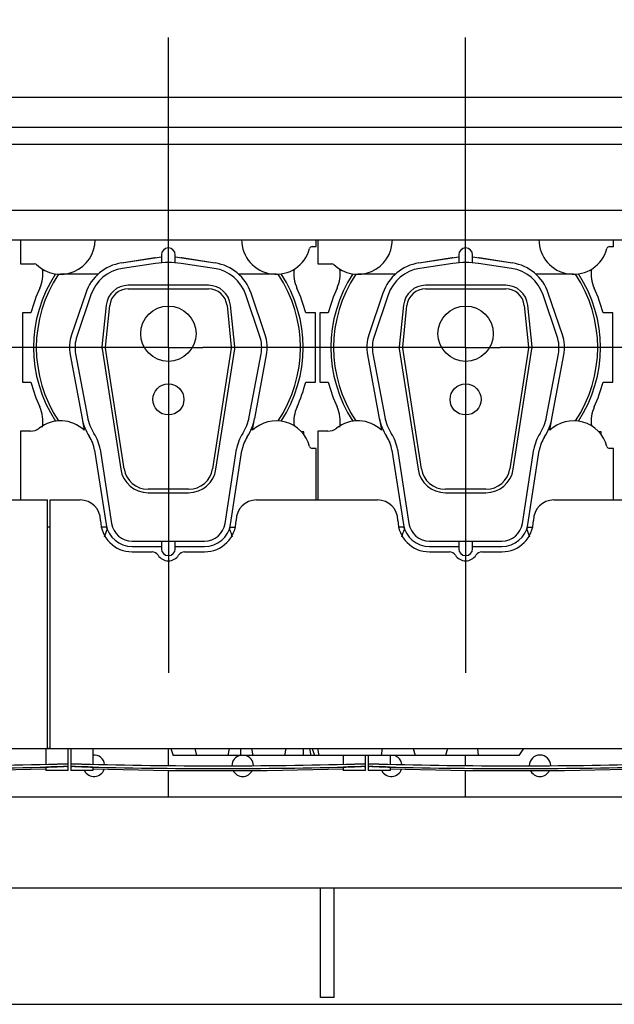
# Model space of a CAD drawing. Header units: millimetres. Extents: x 0 to 1189, y 0 to 841.
# Tile 8 of 135: x 260 to 295, y 52 to 109. Entities that reach past the tile are written whole.
import ezdxf
from ezdxf.enums import TextEntityAlignment as Align

# ---------------------------------------------------------------- set-up
doc = ezdxf.new("R2010")
doc.units = ezdxf.units.MM
doc.header["$LTSCALE"] = 65.395
doc.linetypes.add('CENTER', pattern=[0.6, 0.375, -0.075, 0.075, -0.075])
doc.layers.get('0').update_dxf_attribs({"linetype": 'CONTINUOUS'})
for name, color, linetype in [('25007_030000_IMO-2_SKL_PBL2741', 7, 'CONTINUOUS'), ('25007_030000_IMO-2_SKL_PBL2742', 7, 'CONTINUOUS'), ('25007_210700_21_SIMPLE1_A_ABL2706', 7, 'CONTINUOUS'), ('25007_210700_21_SIMPLE1_A_ABL2708', 7, 'CONTINUOUS'), ('25007_210700_21_SIMPLE1_T1_A_PBL2713', 7, 'CONTINUOUS'), ('25007_210700_21_SIMPLE1_T1_A_PBL2714', 7, 'CONTINUOUS'), ('25007_210700_21_SIMPLE1_T2_A_PBL2707', 7, 'CONTINUOUS'), ('25007_210700_21_SIMPLE1_T2_A_PBL2709', 7, 'CONTINUOUS'), ('25097_000000_IMO-2_SKL_PBL2619', 7, 'CONTINUOUS'), ('25097_000000_IMO-2_SKL_PBL2620', 7, 'CONTINUOUS'), ('25097_000000_IMO-2_SKL_PBL2622', 7, 'CONTINUOUS'), ('25097_000000_IMO-2_SKL_PBL2623', 7, 'CONTINUOUS'), ('25097_000000_IMO-2_SKL_PBL2625', 7, 'CONTINUOUS'), ('25097_000000_IMO-2_SKL_PBL2628', 7, 'CONTINUOUS'), ('25097_000000_IMO-2_SKL_PBL2630', 7, 'CONTINUOUS'), ('25097_000000_IMO-2_SKL_PBL2633', 7, 'CONTINUOUS'), ('25097_000000_TLKGS_MARKETING_ABL2595', 7, 'CONTINUOUS'), ('25097_000000_TRENNSTELLEN_TLKGS_PBL2621', 7, 'CONTINUOUS'), ('25097_030000_TLKGS_V_ABL2608', 7, 'CONTINUOUS'), ('25097_100000_TLKGS_V_ABL2609', 7, 'CONTINUOUS'), ('25097_111000_21_SIMPLE1_A_ABL2610', 7, 'CONTINUOUS'), ('25097_111000_21_SIMPLE1_T1_A_PBL2611', 7, 'CONTINUOUS'), ('25097_111000_21_SIMPLE1_T2_A_PBL2727', 7, 'CONTINUOUS'), ('25097_111000_21_SIMPLE1_T2_A_PBL2728', 7, 'CONTINUOUS'), ('25097_111200_24_SIMPLE1_T3_X_PBL2638', 7, 'CONTINUOUS'), ('25097_111200_24_SIMPLE1_T3_X_PBL2649', 7, 'CONTINUOUS'), ('25097_111200_24_SIMPLE1_T3_X_PBL2650', 7, 'CONTINUOUS'), ('25097_111200_24_SIMPLE1_X_ABL2624', 7, 'CONTINUOUS'), ('25097_171000_21_SIMPLE1_A_ABL2618', 7, 'CONTINUOUS'), ('25097_171000_21_SIMPLE1_T1_A_PBL2643', 7, 'CONTINUOUS'), ('25097_171000_21_SIMPLE1_T2_A_PBL2687', 7, 'CONTINUOUS'), ('25097_200000_TLKGS_V_ABL2644', 7, 'CONTINUOUS'), ('25097_700000_TLKGS_V_ABL2626', 7, 'CONTINUOUS'), ('25097_727000_27_SIMPLE1_B_ABL2629', 7, 'CONTINUOUS'), ('25097_727000_27_SIMPLE1_T1_B_PBL2642', 7, 'CONTINUOUS'), ('25097_727200_01_SIMPLE1_X_ABL2627', 7, 'CONTINUOUS'), ('25097_800000_TLKGS_V_ABL2631', 7, 'CONTINUOUS'), ('25097_832000_02_SIMPLE1_C_ABL2632', 7, 'CONTINUOUS'), ('9M25C_GENSET_STD_GRUNDRAHMEN_ABL2591', 7, 'CONTINUOUS'), ('9M25C_GENSET_STD_GRUNDRAHMEN_T1_PBL2592', 7, 'CONTINUOUS'), ('oben_13_VBL2590', 7, 'CONTINUOUS')]:
    doc.layers.add(name, color=color, linetype=linetype)
doc.styles.get("Standard").update_dxf_attribs({"font": 'txt', "width": 0.6})
doc.dimstyles.new('DIMSTYLE_2', dxfattribs={"dimtxt": 3.5, "dimasz": 3.5, "dimexe": 1.8, "dimexo": 0, "dimgap": 0.875, "dimtad": 1, "dimdec": 0, "dimlfac": 25, "dimdsep": 46, "dimtxsty": 'Standard', "dimblk": '_FILLED', "dimblk1": '_FILLED', "dimblk2": '_FILLED', "dimcen": 0.09, "dimadec": 0, "dimazin": 0, "dimtp": 2, "dimtm": 2, "dimtfac": 1, "dimtdec": 0, "dimtofl": 0, "dimtmove": 0, "dimatfit": 3, "dimldrblk": '_FILLED', "dimfxl": 1, "dimtolj": 1, "dimarcsym": 0})

# ---------------------------------------------------------------- blocks, each defined once
blk = doc.blocks.new('_FILLED')
at = {"color": 0, "linetype": 'ByBlock'}
blk.add_solid([(0, 0), (-1, 0.167), (-1, -0.167)], dxfattribs=at)
blk = doc.blocks.new('*D7')
at = {"color": 2, "linetype": 'Continuous'}
for p, q in [((43, 128), (43, 152.84)), ((423.678, 106.897), (423.678, 152.84)), ((43, 151.04), (233.339, 151.04)), ((423.678, 151.04), (233.339, 151.04))]:
    blk.add_line(p, q, dxfattribs=at)
at = {"color": 2, "linetype": 'Continuous', "xscale": 3.5, "yscale": 3.5, "zscale": 3.5, "rotation": 180}
blk.add_blockref('_FILLED', (43, 151.04), dxfattribs=at)
at = {"color": 2, "linetype": 'Continuous', "xscale": 3.5, "yscale": 3.5, "zscale": 3.5}
blk.add_blockref('_FILLED', (423.678, 151.04), dxfattribs=at)
at = {"color": 2, "linetype": 'Continuous', "width": 0.619048}
blk.add_text('9517', height=3.5, dxfattribs=at).set_placement((233.339, 151.915), align=Align.CENTER)
blk = doc.blocks.new('9M25C_GENSET_STD_GRUNDRAHMEN_T1_PBL2592', base_point=(205.5, 90))
at = {"layer": '9M25C_GENSET_STD_GRUNDRAHMEN_T1_PBL2592', "color": 7, "linetype": 'Continuous'}
for p, q in [((222.854, 58.742), (348, 58.742)), ((277.6, 52.4), (277.6, 58.742)), ((278.4, 52.4), (278.4, 58.742)), ((43, 52), (368, 52)), ((278.4, 52.4), (277.6, 52.4))]:
    blk.add_line(p, q, dxfattribs=at)
blk = doc.blocks.new('25097_000000_IMO-2_SKL_PBL2623', base_point=(271.66, 89.15))
at = {"layer": '25097_000000_IMO-2_SKL_PBL2623', "color": 40, "linetype": 'Continuous'}
for p, q in [((261.8, 66.8), (261.96, 66.8)), ((188.14, 64), (348.72, 64))]:
    blk.add_line(p, q, dxfattribs=at)
blk = doc.blocks.new('9M25C_GENSET_STD_GRUNDRAHMEN_ABL2591', base_point=(205.5, 90))
at = {"layer": '25097_000000_IMO-2_SKL_PBL2623'}
blk.add_blockref('25097_000000_IMO-2_SKL_PBL2623', (271.66, 89.15), dxfattribs=at)
at = {"layer": '9M25C_GENSET_STD_GRUNDRAHMEN_T1_PBL2592'}
blk.add_blockref('9M25C_GENSET_STD_GRUNDRAHMEN_T1_PBL2592', (205.5, 90), dxfattribs=at)
blk = doc.blocks.new('25097_111000_21_SIMPLE1_T1_A_PBL2611', base_point=(271.3, 89.15))
at = {"layer": '25097_111000_21_SIMPLE1_T1_A_PBL2611', "color": 7, "linetype": 'Continuous'}
for p, q in [((261.96, 66.8), (261.8, 66.8)), ((188.14, 64), (348.72, 64))]:
    blk.add_line(p, q, dxfattribs=at)
for centre, start, end in [((264.5, 65.8), 7.1457, 95.5594), ((273.1, 65.8), 104.556, 179.5177), ((273.1, 65.8), 1.2276, 75.444), ((281.7, 65.8), 7.1457, 75.444), ((290.3, 65.8), 1.2276, 179.5177), ((264.5, 65.8), 206.8902, 341.536), ((273.1, 65.8), 205.4819, 334.518), ((281.7, 65.8), 206.8902, 341.536), ((290.3, 65.8), 205.4819, 334.518)]:
    blk.add_arc(centre, 0.62, start, end, dxfattribs=at)
blk = doc.blocks.new('25097_000000_IMO-2_SKL_PBL2620', base_point=(271.66, 89.15))
at = {"layer": '25097_000000_IMO-2_SKL_PBL2620', "color": 40, "linetype": 'Continuous'}
for p, q in [((261.8, 66.8), (261.96, 66.8)), ((188.14, 64), (348.72, 64))]:
    blk.add_line(p, q, dxfattribs=at)
blk = doc.blocks.new('25097_111000_21_SIMPLE1_T2_A_PBL2727', base_point=(286.04, 89.745))
at = {"layer": '25097_111000_21_SIMPLE1_T2_A_PBL2727', "color": 7, "linetype": 'Continuous'}
for p, q in [((278.051, 92), (277.56, 92)), ((277.56, 92), (277.56, 88)), ((294.52, 92), (293.949, 92)), ((294.52, 88), (294.52, 92)), ((277.56, 88), (278.051, 88)), ((293.949, 88), (294.52, 88)), ((293.84, 85.12), (293.7, 85.12)), ((293.84, 84.95), (293.84, 85.12))]:
    blk.add_line(p, q, dxfattribs=at)
for centre, radius, start, end in [((276.742, 94.278), 2.002, 335.2009, 7.4897), ((295.259, 94.279), 2.004, 172.6385, 204.8049), ((286, 90), 8.196, 155.2009, 165.8767), ((286, 90), 8.196, 14.1233, 24.8049), ((286, 90), 8.196, 194.1233, 204.8044), ((286, 90), 8.196, 335.2611, 345.8767), ((276.741, 85.721), 2.004, 350.8527, 24.8044), ((295.278, 85.725), 2.019, 155.2593, 187.4518)]:
    blk.add_arc(centre, radius, start, end, dxfattribs=at)
blk = doc.blocks.new('25097_111000_21_SIMPLE1_T2_A_PBL2728', base_point=(268.84, 89.745))
at = {"layer": '25097_111000_21_SIMPLE1_T2_A_PBL2728', "color": 7, "linetype": 'Continuous'}
for p, q in [((260.851, 92), (260.36, 92)), ((260.36, 92), (260.36, 88)), ((277.32, 92), (276.749, 92)), ((277.32, 88), (277.32, 92)), ((260.36, 88), (260.851, 88)), ((276.749, 88), (277.32, 88)), ((276.64, 85.12), (276.5, 85.12)), ((276.64, 84.95), (276.64, 85.12))]:
    blk.add_line(p, q, dxfattribs=at)
for centre, radius, start, end in [((259.542, 94.278), 2.002, 335.2009, 7.4897), ((278.059, 94.279), 2.004, 172.6385, 204.8049), ((268.8, 90), 8.196, 155.2009, 165.8767), ((268.8, 90), 8.196, 14.1233, 24.8049), ((268.8, 90), 8.196, 194.1233, 204.8044), ((268.8, 90), 8.196, 335.2611, 345.8767), ((259.541, 85.721), 2.004, 350.8527, 24.8044), ((278.078, 85.725), 2.019, 155.2593, 187.4518)]:
    blk.add_arc(centre, radius, start, end, dxfattribs=at)
blk = doc.blocks.new('25097_111000_21_SIMPLE1_A_ABL2610', base_point=(271.3, 89.15))
at = {"layer": '25097_000000_IMO-2_SKL_PBL2620'}
blk.add_blockref('25097_000000_IMO-2_SKL_PBL2620', (271.66, 89.15), dxfattribs=at)
at = {"layer": '25097_111000_21_SIMPLE1_T1_A_PBL2611'}
blk.add_blockref('25097_111000_21_SIMPLE1_T1_A_PBL2611', (271.3, 89.15), dxfattribs=at)
at = {"layer": '25097_111000_21_SIMPLE1_T2_A_PBL2727'}
blk.add_blockref('25097_111000_21_SIMPLE1_T2_A_PBL2727', (286.04, 89.745), dxfattribs=at)
at = {"layer": '25097_111000_21_SIMPLE1_T2_A_PBL2728'}
blk.add_blockref('25097_111000_21_SIMPLE1_T2_A_PBL2728', (268.84, 89.745), dxfattribs=at)
blk = doc.blocks.new('25097_000000_IMO-2_SKL_PBL2619', base_point=(271.66, 89.15))
at = {"layer": '25097_000000_IMO-2_SKL_PBL2619', "color": 40, "linetype": 'Continuous'}
for p, q in [((261.8, 66.8), (261.96, 66.8)), ((188.14, 64), (348.72, 64))]:
    blk.add_line(p, q, dxfattribs=at)
blk = doc.blocks.new('25097_171000_21_SIMPLE1_T1_A_PBL2643', base_point=(270.5, 76.01))
at = {"layer": '25097_171000_21_SIMPLE1_T1_A_PBL2643', "color": 7, "linetype": 'Continuous'}
for p, q in [((256.7, 81.18), (261.8, 81.18)), ((261.8, 66.8), (261.8, 81.18)), ((261.96, 81.18), (263.7, 81.18)), ((261.96, 66.8), (261.96, 81.18)), ((273.9, 81.18), (280.9, 81.18)), ((291.1, 81.18), (296.2, 81.18)), ((266.7, 78.18), (267.865, 78.18)), ((269.735, 78.18), (270.9, 78.18)), ((283.9, 78.18), (285.065, 78.18)), ((286.935, 78.18), (288.1, 78.18)), ((227.56, 66.8), (261.8, 66.8)), ((261.96, 66.8), (296.2, 66.8))]:
    blk.add_line(p, q, dxfattribs=at)
for centre, radius, start, end in [((263.7, 80), 1.18, 0, 90), ((273.9, 80), 1.18, 90, 180), ((280.9, 80), 1.18, 0, 90), ((291.1, 80), 1.18, 90, 180), ((266.7, 80), 1.82, 180, 270), ((270.9, 80), 1.82, 270, 360), ((283.9, 80), 1.82, 180, 270), ((288.1, 80), 1.82, 270, 360), ((267.865, 77.78), 0.4, 31.8214, 90), ((269.735, 77.78), 0.4, 90, 148.1786), ((285.065, 77.78), 0.4, 31.8214, 90), ((286.935, 77.78), 0.4, 90, 148.1786), ((268.8, 78.36), 0.7, 211.8214, 328.1786), ((286, 78.36), 0.7, 211.8214, 328.1786)]:
    blk.add_arc(centre, radius, start, end, dxfattribs=at)
blk = doc.blocks.new('25097_171000_21_SIMPLE1_T2_A_PBL2687', base_point=(279.14, 66.6))
at = {"layer": '25097_171000_21_SIMPLE1_T2_A_PBL2687', "color": 7, "linetype": 'Continuous'}
for p, q in [((268.94, 66.8), (269.08, 66.4)), ((270.338, 66.8), (270.42, 66.4)), ((272.324, 66.8), (272.242, 66.4)), ((272.969, 66.8), (272.969, 66.4)), ((273.613, 66.8), (273.695, 66.4)), ((275.6, 66.8), (275.517, 66.4)), ((276.6, 66.8), (276.6, 66.4)), ((276.968, 66.8), (277.05, 66.4)), ((277.114, 66.8), (277.254, 66.4)), ((277.429, 66.8), (277.511, 66.4)), ((281.179, 66.8), (281.117, 66.4)), ((282.973, 66.8), (283.08, 66.4)), ((284.947, 66.8), (284.84, 66.4)), ((286.676, 66.8), (286.72, 66.4)), ((289.339, 66.8), (289.08, 66.4)), ((289.08, 66.4), (269.08, 66.4))]:
    blk.add_line(p, q, dxfattribs=at)
blk = doc.blocks.new('25097_171000_21_SIMPLE1_A_ABL2618', base_point=(271.66, 89.15))
at = {"layer": '25097_000000_IMO-2_SKL_PBL2619'}
blk.add_blockref('25097_000000_IMO-2_SKL_PBL2619', (271.66, 89.15), dxfattribs=at)
at = {"layer": '25097_171000_21_SIMPLE1_T1_A_PBL2643'}
blk.add_blockref('25097_171000_21_SIMPLE1_T1_A_PBL2643', (270.5, 76.01), dxfattribs=at)
at = {"layer": '25097_171000_21_SIMPLE1_T2_A_PBL2687'}
blk.add_blockref('25097_171000_21_SIMPLE1_T2_A_PBL2687', (279.14, 66.6), dxfattribs=at)
blk = doc.blocks.new('25097_000000_IMO-2_SKL_PBL2625', base_point=(271.66, 89.15))
at = {"layer": '25097_000000_IMO-2_SKL_PBL2625', "color": 40, "linetype": 'Continuous'}
for p, q in [((261.8, 66.8), (261.96, 66.8)), ((188.14, 64), (348.72, 64))]:
    blk.add_line(p, q, dxfattribs=at)
blk = doc.blocks.new('25097_111200_24_SIMPLE1_T3_X_PBL2638', base_point=(288.88, 66.16))
at = {"layer": '25097_111200_24_SIMPLE1_T3_X_PBL2638', "color": 7, "linetype": 'Continuous'}
for p, q in [((296.12, 66.8), (296.12, 65.89)), ((297.4, 65.52), (297.4, 66.8)), ((280.36, 66.4), (280.36, 65.52)), ((281.64, 66.4), (281.64, 65.89)), ((280.36, 65.745), (280.36, 65.745)), ((281.64, 65.52), (280.36, 65.52)), ((280.96, 65.904), (281, 65.903)), ((281, 65.743), (280.96, 65.744)), ((281.64, 65.711), (281.64, 65.52)), ((296.12, 65.711), (296.12, 65.52)), ((297.4, 65.52), (296.12, 65.52)), ((296.76, 65.903), (296.8, 65.904)), ((296.8, 65.744), (296.76, 65.743)), ((297.4, 65.745), (297.4, 65.745))]:
    blk.add_line(p, q, dxfattribs=at)
blk.add_lwpolyline([(281.64, 65.616), (286.037, 65.533), (291.722, 65.533), (296.12, 65.616)], dxfattribs=at)
for radius, start, end in [(302.571, 268.50765, 271.49235), (302.731, 268.50844, 271.49156)]:
    blk.add_arc((288.88, 368.371), radius, start, end, dxfattribs=at)
for points, knots in [([(280.36, 65.906), (280.36, 65.907), (280.366, 65.907), (280.373, 65.909), (280.388, 65.909), (280.417, 65.91), (280.468, 65.911), (280.541, 65.911), (280.631, 65.91), (280.772, 65.908), (280.883, 65.906), (280.96, 65.904)], [0, 0, 0, 0, 0.005255, 0.019758, 0.043633, 0.076691, 0.169049, 0.293333, 0.444777, 0.617559, 1, 1, 1, 1]), ([(280.96, 65.744), (280.883, 65.746), (280.772, 65.748), (280.631, 65.75), (280.541, 65.751), (280.468, 65.751), (280.417, 65.75), (280.388, 65.749), (280.373, 65.748), (280.366, 65.747), (280.36, 65.747), (280.36, 65.746)], [0, 0, 0, 0, 0.38244, 0.555223, 0.706667, 0.830951, 0.923309, 0.956368, 0.980242, 0.994746, 1, 1, 1, 1]), ([(281, 65.743), (280.919, 65.745), (280.8, 65.747), (280.65, 65.749), (280.554, 65.75), (280.475, 65.75), (280.422, 65.75), (280.39, 65.748), (280.374, 65.748), (280.366, 65.746), (280.36, 65.746), (280.36, 65.745)], [0, 0, 0, 0, 0.381798, 0.554357, 0.705687, 0.829993, 0.922526, 0.95573, 0.979789, 0.994513, 1, 1, 1, 1]), ([(281.64, 65.711), (281.64, 65.713), (281.634, 65.713), (281.626, 65.715), (281.61, 65.717), (281.579, 65.719), (281.525, 65.723), (281.447, 65.727), (281.351, 65.731), (281.2, 65.737), (281.082, 65.74), (281, 65.743)], [0, 0, 0, 0, 0.005353, 0.019958, 0.043924, 0.077058, 0.16951, 0.293806, 0.445188, 0.617855, 1, 1, 1, 1]), ([(296.76, 65.743), (296.678, 65.74), (296.56, 65.737), (296.409, 65.731), (296.313, 65.727), (296.235, 65.723), (296.181, 65.719), (296.15, 65.717), (296.134, 65.715), (296.126, 65.713), (296.12, 65.713), (296.12, 65.711)], [0, 0, 0, 0, 0.382145, 0.554812, 0.706194, 0.83049, 0.922942, 0.956076, 0.980042, 0.994647, 1, 1, 1, 1]), ([(297.4, 65.745), (297.4, 65.746), (297.394, 65.746), (297.386, 65.748), (297.37, 65.748), (297.338, 65.75), (297.285, 65.75), (297.206, 65.75), (297.11, 65.749), (296.96, 65.747), (296.841, 65.745), (296.76, 65.743)], [0, 0, 0, 0, 0.005487, 0.020211, 0.04427, 0.077474, 0.170007, 0.294313, 0.445643, 0.618202, 1, 1, 1, 1]), ([(296.8, 65.904), (296.877, 65.906), (296.988, 65.908), (297.129, 65.91), (297.219, 65.911), (297.292, 65.911), (297.343, 65.91), (297.372, 65.909), (297.387, 65.909), (297.394, 65.907), (297.4, 65.907), (297.4, 65.906)], [0, 0, 0, 0, 0.38244, 0.555223, 0.706667, 0.830951, 0.923309, 0.956367, 0.980242, 0.994745, 1, 1, 1, 1]), ([(297.4, 65.746), (297.4, 65.747), (297.394, 65.747), (297.387, 65.748), (297.372, 65.749), (297.343, 65.75), (297.292, 65.751), (297.219, 65.751), (297.129, 65.75), (296.988, 65.748), (296.877, 65.746), (296.8, 65.744)], [0, 0, 0, 0, 0.005254, 0.019758, 0.043632, 0.07669, 0.169049, 0.293333, 0.444776, 0.617559, 1, 1, 1, 1])]:
    blk.add_open_spline(points, degree=3, knots=knots, dxfattribs=at)
blk = doc.blocks.new('25097_111200_24_SIMPLE1_T3_X_PBL2649', base_point=(271.68, 66.16))
at = {"layer": '25097_111200_24_SIMPLE1_T3_X_PBL2649', "color": 7, "linetype": 'Continuous'}
for p, q in [((263.16, 66.8), (263.16, 65.52)), ((264.44, 66.8), (264.44, 65.89)), ((278.92, 66.4), (278.92, 65.89)), ((280.2, 65.52), (280.2, 66.4)), ((263.16, 65.745), (263.16, 65.745)), ((264.44, 65.52), (263.16, 65.52)), ((263.76, 65.904), (263.8, 65.903)), ((263.8, 65.743), (263.76, 65.744)), ((264.44, 65.711), (264.44, 65.52)), ((278.92, 65.711), (278.92, 65.52)), ((280.2, 65.52), (278.92, 65.52)), ((279.56, 65.903), (279.6, 65.904)), ((279.6, 65.744), (279.56, 65.743)), ((280.2, 65.745), (280.2, 65.745))]:
    blk.add_line(p, q, dxfattribs=at)
blk.add_lwpolyline([(264.44, 65.616), (268.837, 65.533), (274.522, 65.533), (278.92, 65.616)], dxfattribs=at)
for radius, start, end in [(302.571, 268.50765, 271.49235), (302.731, 268.50844, 271.49156)]:
    blk.add_arc((271.68, 368.371), radius, start, end, dxfattribs=at)
for points, knots in [([(263.16, 65.906), (263.16, 65.907), (263.166, 65.907), (263.173, 65.909), (263.188, 65.909), (263.217, 65.91), (263.268, 65.911), (263.341, 65.911), (263.431, 65.91), (263.572, 65.908), (263.683, 65.906), (263.76, 65.904)], [0, 0, 0, 0, 0.005255, 0.019758, 0.043633, 0.076691, 0.169049, 0.293333, 0.444777, 0.617559, 1, 1, 1, 1]), ([(263.76, 65.744), (263.683, 65.746), (263.572, 65.748), (263.431, 65.75), (263.341, 65.751), (263.268, 65.751), (263.217, 65.75), (263.188, 65.749), (263.173, 65.748), (263.166, 65.747), (263.16, 65.747), (263.16, 65.746)], [0, 0, 0, 0, 0.38244, 0.555223, 0.706667, 0.830951, 0.923309, 0.956368, 0.980242, 0.994746, 1, 1, 1, 1]), ([(263.8, 65.743), (263.719, 65.745), (263.6, 65.747), (263.45, 65.749), (263.354, 65.75), (263.275, 65.75), (263.222, 65.75), (263.19, 65.748), (263.174, 65.748), (263.166, 65.746), (263.16, 65.746), (263.16, 65.745)], [0, 0, 0, 0, 0.381798, 0.554357, 0.705687, 0.829993, 0.922526, 0.95573, 0.979789, 0.994513, 1, 1, 1, 1]), ([(264.44, 65.711), (264.44, 65.713), (264.434, 65.713), (264.426, 65.715), (264.41, 65.717), (264.379, 65.719), (264.325, 65.723), (264.247, 65.727), (264.151, 65.731), (264, 65.737), (263.882, 65.74), (263.8, 65.743)], [0, 0, 0, 0, 0.005353, 0.019958, 0.043924, 0.077058, 0.16951, 0.293806, 0.445188, 0.617855, 1, 1, 1, 1]), ([(279.56, 65.743), (279.478, 65.74), (279.36, 65.737), (279.209, 65.731), (279.113, 65.727), (279.035, 65.723), (278.981, 65.719), (278.95, 65.717), (278.934, 65.715), (278.926, 65.713), (278.92, 65.713), (278.92, 65.711)], [0, 0, 0, 0, 0.382145, 0.554812, 0.706194, 0.83049, 0.922942, 0.956076, 0.980042, 0.994647, 1, 1, 1, 1]), ([(280.2, 65.745), (280.2, 65.746), (280.194, 65.746), (280.186, 65.748), (280.17, 65.748), (280.138, 65.75), (280.085, 65.75), (280.006, 65.75), (279.91, 65.749), (279.76, 65.747), (279.641, 65.745), (279.56, 65.743)], [0, 0, 0, 0, 0.005487, 0.020211, 0.04427, 0.077474, 0.170007, 0.294313, 0.445643, 0.618202, 1, 1, 1, 1]), ([(279.6, 65.904), (279.677, 65.906), (279.788, 65.908), (279.929, 65.91), (280.019, 65.911), (280.092, 65.911), (280.143, 65.91), (280.172, 65.909), (280.187, 65.909), (280.194, 65.907), (280.2, 65.907), (280.2, 65.906)], [0, 0, 0, 0, 0.38244, 0.555223, 0.706667, 0.830951, 0.923309, 0.956367, 0.980242, 0.994745, 1, 1, 1, 1]), ([(280.2, 65.746), (280.2, 65.747), (280.194, 65.747), (280.187, 65.748), (280.172, 65.749), (280.143, 65.75), (280.092, 65.751), (280.019, 65.751), (279.929, 65.75), (279.788, 65.748), (279.677, 65.746), (279.6, 65.744)], [0, 0, 0, 0, 0.005254, 0.019758, 0.043632, 0.07669, 0.169049, 0.293333, 0.444776, 0.617559, 1, 1, 1, 1])]:
    blk.add_open_spline(points, degree=3, knots=knots, dxfattribs=at)
blk = doc.blocks.new('25097_111200_24_SIMPLE1_T3_X_PBL2650', base_point=(254.48, 66.16))
at = {"layer": '25097_111200_24_SIMPLE1_T3_X_PBL2650', "color": 7, "linetype": 'Continuous'}
for p, q in [((245.96, 66.8), (245.96, 65.52)), ((247.24, 66.8), (247.24, 65.89)), ((261.72, 66.8), (261.72, 65.89)), ((263, 65.52), (263, 66.8)), ((245.96, 65.745), (245.96, 65.745)), ((247.24, 65.52), (245.96, 65.52)), ((246.56, 65.904), (246.6, 65.903)), ((246.6, 65.743), (246.56, 65.744)), ((247.24, 65.711), (247.24, 65.52)), ((261.72, 65.711), (261.72, 65.52)), ((263, 65.52), (261.72, 65.52)), ((262.36, 65.903), (262.4, 65.904)), ((262.4, 65.744), (262.36, 65.743)), ((263, 65.745), (263, 65.745))]:
    blk.add_line(p, q, dxfattribs=at)
blk.add_lwpolyline([(247.24, 65.616), (251.637, 65.533), (257.322, 65.533), (261.72, 65.616)], dxfattribs=at)
for radius, start, end in [(302.571, 268.50765, 271.49235), (302.731, 268.50844, 271.49156)]:
    blk.add_arc((254.48, 368.371), radius, start, end, dxfattribs=at)
for points, knots in [([(245.96, 65.906), (245.96, 65.907), (245.966, 65.907), (245.973, 65.909), (245.988, 65.909), (246.017, 65.91), (246.068, 65.911), (246.141, 65.911), (246.231, 65.91), (246.372, 65.908), (246.483, 65.906), (246.56, 65.904)], [0, 0, 0, 0, 0.005255, 0.019758, 0.043633, 0.076691, 0.169049, 0.293333, 0.444777, 0.617559, 1, 1, 1, 1]), ([(246.56, 65.744), (246.483, 65.746), (246.372, 65.748), (246.231, 65.75), (246.141, 65.751), (246.068, 65.751), (246.017, 65.75), (245.988, 65.749), (245.973, 65.748), (245.966, 65.747), (245.96, 65.747), (245.96, 65.746)], [0, 0, 0, 0, 0.38244, 0.555223, 0.706667, 0.830951, 0.923309, 0.956368, 0.980242, 0.994746, 1, 1, 1, 1]), ([(246.6, 65.743), (246.519, 65.745), (246.4, 65.747), (246.25, 65.749), (246.154, 65.75), (246.075, 65.75), (246.022, 65.75), (245.99, 65.748), (245.974, 65.748), (245.966, 65.746), (245.96, 65.746), (245.96, 65.745)], [0, 0, 0, 0, 0.381798, 0.554357, 0.705687, 0.829993, 0.922526, 0.95573, 0.979789, 0.994513, 1, 1, 1, 1]), ([(247.24, 65.711), (247.24, 65.713), (247.234, 65.713), (247.226, 65.715), (247.21, 65.717), (247.179, 65.719), (247.125, 65.723), (247.047, 65.727), (246.951, 65.731), (246.8, 65.737), (246.682, 65.74), (246.6, 65.743)], [0, 0, 0, 0, 0.005353, 0.019958, 0.043924, 0.077058, 0.16951, 0.293806, 0.445188, 0.617855, 1, 1, 1, 1]), ([(262.36, 65.743), (262.278, 65.74), (262.16, 65.737), (262.009, 65.731), (261.913, 65.727), (261.835, 65.723), (261.781, 65.719), (261.75, 65.717), (261.734, 65.715), (261.726, 65.713), (261.72, 65.713), (261.72, 65.711)], [0, 0, 0, 0, 0.382145, 0.554812, 0.706194, 0.83049, 0.922942, 0.956076, 0.980042, 0.994647, 1, 1, 1, 1]), ([(263, 65.745), (263, 65.746), (262.994, 65.746), (262.986, 65.748), (262.97, 65.748), (262.938, 65.75), (262.885, 65.75), (262.806, 65.75), (262.71, 65.749), (262.56, 65.747), (262.441, 65.745), (262.36, 65.743)], [0, 0, 0, 0, 0.005487, 0.020211, 0.04427, 0.077474, 0.170007, 0.294313, 0.445643, 0.618202, 1, 1, 1, 1]), ([(262.4, 65.904), (262.477, 65.906), (262.588, 65.908), (262.729, 65.91), (262.819, 65.911), (262.892, 65.911), (262.943, 65.91), (262.972, 65.909), (262.987, 65.909), (262.994, 65.907), (263, 65.907), (263, 65.906)], [0, 0, 0, 0, 0.38244, 0.555223, 0.706667, 0.830951, 0.923309, 0.956367, 0.980242, 0.994745, 1, 1, 1, 1]), ([(263, 65.746), (263, 65.747), (262.994, 65.747), (262.987, 65.748), (262.972, 65.749), (262.943, 65.75), (262.892, 65.751), (262.819, 65.751), (262.729, 65.75), (262.588, 65.748), (262.477, 65.746), (262.4, 65.744)], [0, 0, 0, 0, 0.005254, 0.019758, 0.043632, 0.07669, 0.169049, 0.293333, 0.444776, 0.617559, 1, 1, 1, 1])]:
    blk.add_open_spline(points, degree=3, knots=knots, dxfattribs=at)
blk = doc.blocks.new('25097_111200_24_SIMPLE1_X_ABL2624', base_point=(271.86, 88.05))
at = {"layer": '25097_000000_IMO-2_SKL_PBL2625'}
blk.add_blockref('25097_000000_IMO-2_SKL_PBL2625', (271.66, 89.15), dxfattribs=at)
at = {"layer": '25097_111200_24_SIMPLE1_T3_X_PBL2638'}
blk.add_blockref('25097_111200_24_SIMPLE1_T3_X_PBL2638', (288.88, 66.16), dxfattribs=at)
at = {"layer": '25097_111200_24_SIMPLE1_T3_X_PBL2649'}
blk.add_blockref('25097_111200_24_SIMPLE1_T3_X_PBL2649', (271.68, 66.16), dxfattribs=at)
at = {"layer": '25097_111200_24_SIMPLE1_T3_X_PBL2650'}
blk.add_blockref('25097_111200_24_SIMPLE1_T3_X_PBL2650', (254.48, 66.16), dxfattribs=at)
blk = doc.blocks.new('25097_100000_TLKGS_V_ABL2609', base_point=(271.5, 88.05))
at = {"layer": '25097_111000_21_SIMPLE1_A_ABL2610'}
blk.add_blockref('25097_111000_21_SIMPLE1_A_ABL2610', (271.3, 89.15), dxfattribs=at)
at = {"layer": '25097_111200_24_SIMPLE1_X_ABL2624'}
blk.add_blockref('25097_111200_24_SIMPLE1_X_ABL2624', (271.86, 88.05), dxfattribs=at)
at = {"layer": '25097_171000_21_SIMPLE1_A_ABL2618'}
blk.add_blockref('25097_171000_21_SIMPLE1_A_ABL2618', (271.66, 89.15), dxfattribs=at)
blk = doc.blocks.new('25097_000000_IMO-2_SKL_PBL2628', base_point=(271.66, 89.15))
at = {"layer": '25097_000000_IMO-2_SKL_PBL2628', "color": 40, "linetype": 'Continuous'}
for p, q in [((261.8, 66.8), (261.96, 66.8)), ((188.14, 64), (348.72, 64))]:
    blk.add_line(p, q, dxfattribs=at)
blk = doc.blocks.new('25097_727200_01_SIMPLE1_X_ABL2627', base_point=(271.66, 89.15))
at = {"layer": '25097_000000_IMO-2_SKL_PBL2628'}
blk.add_blockref('25097_000000_IMO-2_SKL_PBL2628', (271.66, 89.15), dxfattribs=at)
blk = doc.blocks.new('25097_000000_IMO-2_SKL_PBL2630', base_point=(271.66, 89.15))
at = {"layer": '25097_000000_IMO-2_SKL_PBL2630', "color": 40, "linetype": 'Continuous'}
for p, q in [((261.8, 66.8), (261.96, 66.8)), ((188.14, 64), (348.72, 64))]:
    blk.add_line(p, q, dxfattribs=at)
blk = doc.blocks.new('25097_727000_27_SIMPLE1_T1_B_PBL2642', base_point=(296.425, 117.58))
at = {"layer": '25097_727000_27_SIMPLE1_T1_B_PBL2642', "color": 7, "linetype": 'Continuous'}
for p, q in [((188.32, 104.492), (347.254, 104.492)), ((188.32, 102.747), (347.254, 102.747)), ((188.32, 101.77), (347.254, 101.77)), ((347.254, 97.934), (190.12, 97.934)), ((190.12, 96.241), (347.66, 96.241))]:
    blk.add_line(p, q, dxfattribs=at)
blk = doc.blocks.new('25097_727000_27_SIMPLE1_B_ABL2629', base_point=(292.325, 102.52))
at = {"layer": '25097_000000_IMO-2_SKL_PBL2630'}
blk.add_blockref('25097_000000_IMO-2_SKL_PBL2630', (271.66, 89.15), dxfattribs=at)
at = {"layer": '25097_727000_27_SIMPLE1_T1_B_PBL2642'}
blk.add_blockref('25097_727000_27_SIMPLE1_T1_B_PBL2642', (296.425, 117.58), dxfattribs=at)
blk = doc.blocks.new('25097_700000_TLKGS_V_ABL2626', base_point=(292.325, 102.52))
at = {"layer": '25097_727000_27_SIMPLE1_B_ABL2629'}
blk.add_blockref('25097_727000_27_SIMPLE1_B_ABL2629', (292.325, 102.52), dxfattribs=at)
at = {"layer": '25097_727200_01_SIMPLE1_X_ABL2627'}
blk.add_blockref('25097_727200_01_SIMPLE1_X_ABL2627', (271.66, 89.15), dxfattribs=at)
blk = doc.blocks.new('25097_000000_IMO-2_SKL_PBL2633', base_point=(271.66, 89.15))
at = {"layer": '25097_000000_IMO-2_SKL_PBL2633', "color": 40, "linetype": 'Continuous'}
for p, q in [((261.8, 66.8), (261.96, 66.8)), ((188.14, 64), (348.72, 64))]:
    blk.add_line(p, q, dxfattribs=at)
blk = doc.blocks.new('25097_832000_02_SIMPLE1_C_ABL2632', base_point=(271.66, 89.15))
at = {"layer": '25097_000000_IMO-2_SKL_PBL2633'}
blk.add_blockref('25097_000000_IMO-2_SKL_PBL2633', (271.66, 89.15), dxfattribs=at)
blk = doc.blocks.new('25097_800000_TLKGS_V_ABL2631', base_point=(271.66, 89.15))
at = {"layer": '25097_832000_02_SIMPLE1_C_ABL2632'}
blk.add_blockref('25097_832000_02_SIMPLE1_C_ABL2632', (271.66, 89.15), dxfattribs=at)
blk = doc.blocks.new('25007_210700_21_SIMPLE1_T2_A_PBL2707', base_point=(268.8, 86.86))
at = {"layer": '25007_210700_21_SIMPLE1_T2_A_PBL2707', "color": 7, "linetype": 'Continuous'}
for p, q in [((268.4, 95.236), (266.096, 94.891)), ((268.4, 95.36), (268.4, 94.904)), ((269.2, 94.904), (269.2, 95.36)), ((271.504, 94.891), (269.2, 95.236)), ((268.066, 94.865), (266.14, 94.575)), ((271.46, 94.575), (269.534, 94.865)), ((271.12, 93.6), (266.48, 93.6)), ((264.017, 93.153), (263.202, 90.743)), ((264.32, 93.05), (263.505, 90.641)), ((266.48, 93.4), (271.12, 93.4)), ((274.095, 90.641), (273.28, 93.05)), ((274.398, 90.743), (273.583, 93.153)), ((265.207, 92.451), (264.959, 90.045)), ((265.158, 90.025), (265.406, 92.431)), ((272.194, 92.431), (272.442, 90.025)), ((272.641, 90.045), (272.393, 92.451)), ((263.119, 89.574), (263.806, 85.899)), ((263.434, 89.633), (264.116, 85.982)), ((264.962, 89.932), (266.044, 82.955)), ((266.241, 82.986), (265.16, 89.963)), ((272.44, 89.963), (271.359, 82.986)), ((271.556, 82.955), (272.638, 89.932)), ((273.484, 85.982), (274.166, 89.633)), ((273.794, 85.899), (274.481, 89.574)), ((264.536, 84.066), (265.202, 79.767)), ((264.852, 84.115), (265.518, 79.816)), ((272.082, 79.816), (272.748, 84.115)), ((272.398, 79.767), (273.061, 84.043)), ((269.975, 81.8), (267.625, 81.8)), ((267.625, 81.6), (269.975, 81.6)), ((266.704, 78.8), (270.896, 78.8)), ((268.4, 78.8), (268.4, 78.36)), ((269.2, 78.36), (269.2, 78.8)), ((266.704, 78.48), (268.4, 78.48)), ((269.2, 78.48), (270.896, 78.48))]:
    blk.add_line(p, q, dxfattribs=at)
for centre, radius in [((268.8, 90.8), 1.6), ((268.8, 87), 0.9)]:
    blk.add_circle(centre, radius, dxfattribs=at)
for centre, radius, start, end in [((268.8, 95.36), 0.4, 0, 180), ((266.48, 92.32), 2.6, 98.5, 161.3188), ((266.48, 92.32), 2.28, 98.5754, 161.3188), ((268.8, 90), 4.92, 81.4246, 98.5754), ((271.12, 92.32), 2.28, 18.6812, 81.4246), ((271.12, 92.32), 2.6, 18.6812, 81.5), ((266.48, 92.32), 1.28, 90, 174.1275), ((271.12, 92.32), 1.28, 5.8725, 90), ((266.48, 92.32), 1.08, 90, 174.1275), ((271.12, 92.32), 1.08, 5.8725, 90), ((265.4, 90), 2.32, 161.3188, 190.586), ((265.4, 90), 2, 161.3188, 190.5862), ((272.2, 90), 2, 349.4138, 18.6812), ((272.2, 90), 2.32, 349.414, 18.6812), ((265.4, 90), 0.443, 174.1275, 188.8104), ((265.4, 90), 0.243, 174.1275, 188.8104), ((272.2, 90), 0.243, 351.1896, 5.8725), ((272.2, 90), 0.443, 351.1896, 5.8725), ((266.555, 86.413), 2.797, 190.586, 213.5834), ((266.672, 86.46), 2.6, 190.5862, 213.2895), ((270.928, 86.46), 2.6, 326.7105, 349.4138), ((270.923, 86.436), 2.92, 326.7342, 349.414), ((262.56, 83.76), 2.319, 8.8104, 33.2895), ((275.04, 83.76), 2.319, 146.7105, 171.1896), ((262.56, 83.76), 1.999, 8.8104, 33.5834), ((275.037, 83.737), 2, 146.7342, 171.1896), ((267.625, 83.2), 1.6, 188.8104, 270), ((267.625, 83.2), 1.4, 188.8104, 270), ((269.975, 83.2), 1.4, 270, 351.1896), ((269.975, 83.2), 1.6, 270, 351.1896), ((266.704, 80), 1.52, 188.8104, 270), ((266.704, 80), 1.2, 188.8104, 270), ((270.896, 80), 1.2, 270, 351.1896), ((270.896, 80), 1.52, 270, 351.1896), ((268.8, 78.36), 0.4, 180, 360)]:
    blk.add_arc(centre, radius, start, end, dxfattribs=at)
blk = doc.blocks.new('25007_210700_21_SIMPLE1_T1_A_PBL2714', base_point=(268.8, 88.42))
at = {"layer": '25007_210700_21_SIMPLE1_T1_A_PBL2714', "color": 7, "linetype": 'Continuous'}
for p, q in [((260.24, 96.241), (260.24, 94.84)), ((277.126, 95.84), (277.36, 95.84)), ((277.36, 95.84), (277.36, 96.241)), ((268.019, 95.181), (266.096, 94.891)), ((271.504, 94.891), (269.581, 95.181)), ((260.24, 94.84), (261.066, 94.84)), ((264.727, 94.24), (262.56, 94.24)), ((275.04, 94.24), (272.873, 94.24)), ((263.811, 85.883), (263.936, 85.211)), ((273.664, 85.211), (273.789, 85.883)), ((260.828, 85.16), (260.24, 85.16)), ((260.24, 85.16), (260.24, 81.18)), ((277.36, 84.16), (277.126, 84.16)), ((277.36, 81.18), (277.36, 84.16)), ((261.96, 79.6), (261.8, 79.6)), ((265.228, 79.6), (264.927, 79.6)), ((265.228, 79.6), (265.249, 79.462)), ((272.351, 79.462), (272.372, 79.6)), ((272.372, 79.6), (272.673, 79.6))]:
    blk.add_line(p, q, dxfattribs=at)
for centre, radius, start, end in [((262.56, 96.24), 2, 226.2383, 0.0367), ((275.04, 96.24), 2, 179.8161, 344.9739), ((277.126, 95.68), 0.16, 90, 164.9739), ((268.8, 90), 5.24, 98.176, 98.5754), ((268.8, 90), 5.24, 81.4246, 81.824), ((261.066, 94.68), 0.16, 46.2383, 90), ((268.8, 90), 7.797, 146.8737, 213.1263), ((268.8, 90), 7.64, 146.2628, 213.7372), ((268.8, 90), 7.64, 326.2628, 33.7372), ((268.8, 90), 7.797, 326.8737, 33.1263), ((262.56, 83.76), 2, 46.5103, 128.2132), ((275.04, 83.76), 2, 15.0261, 133.4897), ((260.828, 85.96), 0.8, 270, 308.2132), ((277.126, 84.32), 0.16, 195.0261, 270), ((266.92, 78.6), 1.88, 152.7133, 166.9426), ((270.68, 78.6), 1.88, 13.0574, 27.2867)]:
    blk.add_arc(centre, radius, start, end, dxfattribs=at)
blk = doc.blocks.new('25007_030000_IMO-2_SKL_PBL2741', base_point=(268.8, 65.4))
at = {"layer": '25007_030000_IMO-2_SKL_PBL2741', "color": 40, "linetype": 'Continuous'}
for p, q in [((268.8, 65.819), (268.8, 66.8)), ((268.8, 64), (268.8, 65.534))]:
    blk.add_line(p, q, dxfattribs=at)
blk = doc.blocks.new('25007_210700_21_SIMPLE1_A_ABL2706', base_point=(268.8, 81.12))
at = {"layer": '25007_030000_IMO-2_SKL_PBL2741'}
blk.add_blockref('25007_030000_IMO-2_SKL_PBL2741', (268.8, 65.4), dxfattribs=at)
at = {"layer": '25007_210700_21_SIMPLE1_T1_A_PBL2714'}
blk.add_blockref('25007_210700_21_SIMPLE1_T1_A_PBL2714', (268.8, 88.42), dxfattribs=at)
at = {"layer": '25007_210700_21_SIMPLE1_T2_A_PBL2707'}
blk.add_blockref('25007_210700_21_SIMPLE1_T2_A_PBL2707', (268.8, 86.86), dxfattribs=at)
blk = doc.blocks.new('25007_210700_21_SIMPLE1_T2_A_PBL2709', base_point=(286, 86.86))
at = {"layer": '25007_210700_21_SIMPLE1_T2_A_PBL2709', "color": 7, "linetype": 'Continuous'}
for p, q in [((285.6, 95.236), (283.296, 94.891)), ((285.6, 95.36), (285.6, 94.904)), ((286.4, 94.904), (286.4, 95.36)), ((288.704, 94.891), (286.4, 95.236)), ((285.266, 94.865), (283.34, 94.575)), ((288.66, 94.575), (286.734, 94.865)), ((288.32, 93.6), (283.68, 93.6)), ((281.217, 93.153), (280.402, 90.743)), ((281.52, 93.05), (280.705, 90.641)), ((283.68, 93.4), (288.32, 93.4)), ((291.295, 90.641), (290.48, 93.05)), ((291.598, 90.743), (290.783, 93.153)), ((282.407, 92.451), (282.159, 90.045)), ((282.358, 90.025), (282.606, 92.431)), ((289.394, 92.431), (289.642, 90.025)), ((289.841, 90.045), (289.593, 92.451)), ((280.319, 89.574), (281.006, 85.899)), ((280.634, 89.633), (281.316, 85.982)), ((282.162, 89.932), (283.244, 82.955)), ((283.441, 82.986), (282.36, 89.963)), ((289.64, 89.963), (288.559, 82.986)), ((288.756, 82.955), (289.838, 89.932)), ((290.684, 85.982), (291.366, 89.633)), ((290.994, 85.899), (291.681, 89.574)), ((281.736, 84.066), (282.402, 79.767)), ((282.052, 84.115), (282.718, 79.816)), ((289.282, 79.816), (289.948, 84.115)), ((289.598, 79.767), (290.261, 84.043)), ((287.175, 81.8), (284.825, 81.8)), ((284.825, 81.6), (287.175, 81.6)), ((283.904, 78.8), (288.096, 78.8)), ((285.6, 78.8), (285.6, 78.36)), ((286.4, 78.36), (286.4, 78.8)), ((283.904, 78.48), (285.6, 78.48)), ((286.4, 78.48), (288.096, 78.48))]:
    blk.add_line(p, q, dxfattribs=at)
for centre, radius in [((286, 90.8), 1.6), ((286, 87), 0.9)]:
    blk.add_circle(centre, radius, dxfattribs=at)
for centre, radius, start, end in [((286, 95.36), 0.4, 0, 180), ((283.68, 92.32), 2.6, 98.5, 161.3188), ((283.68, 92.32), 2.28, 98.5754, 161.3188), ((286, 90), 4.92, 81.4246, 98.5754), ((288.32, 92.32), 2.28, 18.6812, 81.4246), ((288.32, 92.32), 2.6, 18.6812, 81.5), ((283.68, 92.32), 1.28, 90, 174.1275), ((288.32, 92.32), 1.28, 5.8725, 90), ((283.68, 92.32), 1.08, 90, 174.1275), ((288.32, 92.32), 1.08, 5.8725, 90), ((282.6, 90), 2.32, 161.3188, 190.586), ((282.6, 90), 2, 161.3188, 190.5862), ((289.4, 90), 2, 349.4138, 18.6812), ((289.4, 90), 2.32, 349.414, 18.6812), ((282.6, 90), 0.443, 174.1275, 188.8104), ((282.6, 90), 0.243, 174.1275, 188.8104), ((289.4, 90), 0.243, 351.1896, 5.8725), ((289.4, 90), 0.443, 351.1896, 5.8725), ((283.755, 86.413), 2.797, 190.586, 213.5834), ((283.872, 86.46), 2.6, 190.5862, 213.2895), ((288.128, 86.46), 2.6, 326.7105, 349.4138), ((288.123, 86.436), 2.92, 326.7342, 349.414), ((279.76, 83.76), 2.319, 8.8104, 33.2895), ((292.24, 83.76), 2.319, 146.7105, 171.1896), ((279.76, 83.76), 1.999, 8.8104, 33.5834), ((292.237, 83.737), 2, 146.7342, 171.1896), ((284.825, 83.2), 1.6, 188.8104, 270), ((284.825, 83.2), 1.4, 188.8104, 270), ((287.175, 83.2), 1.4, 270, 351.1896), ((287.175, 83.2), 1.6, 270, 351.1896), ((283.904, 80), 1.52, 188.8104, 270), ((283.904, 80), 1.2, 188.8104, 270), ((288.096, 80), 1.2, 270, 351.1896), ((288.096, 80), 1.52, 270, 351.1896), ((286, 78.36), 0.4, 180, 360)]:
    blk.add_arc(centre, radius, start, end, dxfattribs=at)
blk = doc.blocks.new('25007_210700_21_SIMPLE1_T1_A_PBL2713', base_point=(286, 88.42))
at = {"layer": '25007_210700_21_SIMPLE1_T1_A_PBL2713', "color": 7, "linetype": 'Continuous'}
for p, q in [((277.44, 96.241), (277.44, 94.84)), ((294.326, 95.84), (294.56, 95.84)), ((294.56, 95.84), (294.56, 96.241)), ((285.219, 95.181), (283.296, 94.891)), ((288.704, 94.891), (286.781, 95.181)), ((277.44, 94.84), (278.266, 94.84)), ((281.927, 94.24), (279.76, 94.24)), ((292.24, 94.24), (290.073, 94.24)), ((281.011, 85.883), (281.136, 85.211)), ((290.864, 85.211), (290.989, 85.883)), ((278.028, 85.16), (277.44, 85.16)), ((277.44, 85.16), (277.44, 81.18)), ((294.56, 84.16), (294.326, 84.16)), ((294.56, 81.18), (294.56, 84.16)), ((282.428, 79.6), (282.127, 79.6)), ((282.428, 79.6), (282.449, 79.462)), ((289.551, 79.462), (289.572, 79.6)), ((289.572, 79.6), (289.873, 79.6))]:
    blk.add_line(p, q, dxfattribs=at)
for centre, radius, start, end in [((279.76, 96.24), 2, 226.2383, 0.0367), ((292.24, 96.24), 2, 179.8161, 344.9739), ((294.326, 95.68), 0.16, 90, 164.9739), ((286, 90), 5.24, 98.176, 98.5754), ((286, 90), 5.24, 81.4246, 81.824), ((278.266, 94.68), 0.16, 46.2383, 90), ((286, 90), 7.797, 146.8737, 213.1263), ((286, 90), 7.64, 146.2628, 213.7372), ((286, 90), 7.64, 326.2628, 33.7372), ((286, 90), 7.797, 326.8737, 33.1263), ((279.76, 83.76), 2, 46.5103, 128.2132), ((292.24, 83.76), 2, 15.0261, 133.4897), ((278.028, 85.96), 0.8, 270, 308.2132), ((294.326, 84.32), 0.16, 195.0261, 270), ((284.12, 78.6), 1.88, 152.7133, 166.9426), ((287.88, 78.6), 1.88, 13.0574, 27.2867)]:
    blk.add_arc(centre, radius, start, end, dxfattribs=at)
blk = doc.blocks.new('25007_030000_IMO-2_SKL_PBL2742', base_point=(286, 65.2))
at = {"layer": '25007_030000_IMO-2_SKL_PBL2742', "color": 40, "linetype": 'Continuous'}
for p, q in [((286, 65.819), (286, 66.4)), ((286, 64), (286, 65.534))]:
    blk.add_line(p, q, dxfattribs=at)
blk = doc.blocks.new('25007_210700_21_SIMPLE1_A_ABL2708', base_point=(286, 81.12))
at = {"layer": '25007_030000_IMO-2_SKL_PBL2742'}
blk.add_blockref('25007_030000_IMO-2_SKL_PBL2742', (286, 65.2), dxfattribs=at)
at = {"layer": '25007_210700_21_SIMPLE1_T1_A_PBL2713'}
blk.add_blockref('25007_210700_21_SIMPLE1_T1_A_PBL2713', (286, 88.42), dxfattribs=at)
at = {"layer": '25007_210700_21_SIMPLE1_T2_A_PBL2709'}
blk.add_blockref('25007_210700_21_SIMPLE1_T2_A_PBL2709', (286, 86.86), dxfattribs=at)
blk = doc.blocks.new('25097_200000_TLKGS_V_ABL2644', base_point=(268.8, 81.12))
at = {"layer": '25007_210700_21_SIMPLE1_A_ABL2706'}
blk.add_blockref('25007_210700_21_SIMPLE1_A_ABL2706', (268.8, 81.12), dxfattribs=at)
at = {"layer": '25007_210700_21_SIMPLE1_A_ABL2708'}
blk.add_blockref('25007_210700_21_SIMPLE1_A_ABL2708', (286, 81.12), dxfattribs=at)
blk = doc.blocks.new('25097_030000_TLKGS_V_ABL2608', base_point=(291.965, 101.42))
at = {"layer": '25097_100000_TLKGS_V_ABL2609'}
blk.add_blockref('25097_100000_TLKGS_V_ABL2609', (271.5, 88.05), dxfattribs=at)
at = {"layer": '25097_200000_TLKGS_V_ABL2644'}
blk.add_blockref('25097_200000_TLKGS_V_ABL2644', (268.8, 81.12), dxfattribs=at)
at = {"layer": '25097_700000_TLKGS_V_ABL2626'}
blk.add_blockref('25097_700000_TLKGS_V_ABL2626', (292.325, 102.52), dxfattribs=at)
at = {"layer": '25097_800000_TLKGS_V_ABL2631'}
blk.add_blockref('25097_800000_TLKGS_V_ABL2631', (271.66, 89.15), dxfattribs=at)
blk = doc.blocks.new('25097_000000_TLKGS_MARKETING_ABL2595', base_point=(301.199, 96.761))
at = {"layer": '25097_030000_TLKGS_V_ABL2608'}
blk.add_blockref('25097_030000_TLKGS_V_ABL2608', (291.965, 101.42), dxfattribs=at)
blk = doc.blocks.new('25097_000000_TRENNSTELLEN_TLKGS_PBL2621', base_point=(271.66, 89.15))
at = {"layer": '25097_000000_TRENNSTELLEN_TLKGS_PBL2621', "color": 40, "linetype": 'Continuous'}
for p, q in [((261.8, 66.8), (261.96, 66.8)), ((188.14, 64), (348.72, 64))]:
    blk.add_line(p, q, dxfattribs=at)
blk = doc.blocks.new('25097_000000_IMO-2_SKL_PBL2622', base_point=(271.66, 89.15))
at = {"layer": '25097_000000_IMO-2_SKL_PBL2622', "color": 2, "linetype": 'CENTER'}
for p, q in [((268.8, 90), (268.8, 107.934)), ((286, 90), (286, 107.934)), ((266.8, 90), (253.6, 90)), ((268.8, 90), (266.8, 90)), ((268.8, 90), (270.8, 90)), ((268.8, 90), (268.8, 71.18)), ((284, 90), (270.8, 90)), ((286, 90), (284, 90)), ((286, 90), (288, 90)), ((286, 90), (286, 71.18)), ((301.2, 90), (288, 90))]:
    blk.add_line(p, q, dxfattribs=at)
at = {"layer": '25097_000000_IMO-2_SKL_PBL2622', "color": 40, "linetype": 'Continuous'}
for p, q in [((261.8, 66.8), (261.96, 66.8)), ((188.14, 64), (348.72, 64))]:
    blk.add_line(p, q, dxfattribs=at)
blk = doc.blocks.new('OBEN_13_VBL2590', base_point=(233.339, 94.7))
at = {"layer": '25097_000000_IMO-2_SKL_PBL2622'}
blk.add_blockref('25097_000000_IMO-2_SKL_PBL2622', (271.66, 89.15), dxfattribs=at)
at = {"layer": '25097_000000_TLKGS_MARKETING_ABL2595'}
blk.add_blockref('25097_000000_TLKGS_MARKETING_ABL2595', (301.199, 96.761), dxfattribs=at)
at = {"layer": '25097_000000_TRENNSTELLEN_TLKGS_PBL2621'}
blk.add_blockref('25097_000000_TRENNSTELLEN_TLKGS_PBL2621', (271.66, 89.15), dxfattribs=at)
at = {"layer": '9M25C_GENSET_STD_GRUNDRAHMEN_ABL2591'}
blk.add_blockref('9M25C_GENSET_STD_GRUNDRAHMEN_ABL2591', (205.5, 90), dxfattribs=at)

msp = doc.modelspace()

# ---------------------------------------------------------------- block references
at = {"layer": 'oben_13_VBL2590'}
msp.add_blockref('OBEN_13_VBL2590', (233.33893, 94.7), dxfattribs=at)

# ---------------------------------------------------------------- dimensions: what is measured, and where the dimension line sits
at = {"color": 2, "linetype": 'Continuous'}
dim = msp.add_linear_dim(base=(423.67786, 151.0404), p1=(43, 128), p2=(423.67786, 106.8972), dimstyle='DIMSTYLE_2', dxfattribs=at)
dim.commit()
dim.dimension.update_dxf_attribs({"geometry": '*D7', "text_midpoint": (233.0056, 151.0404), "dimtype": 160})

doc.saveas('drawing.dxf')
